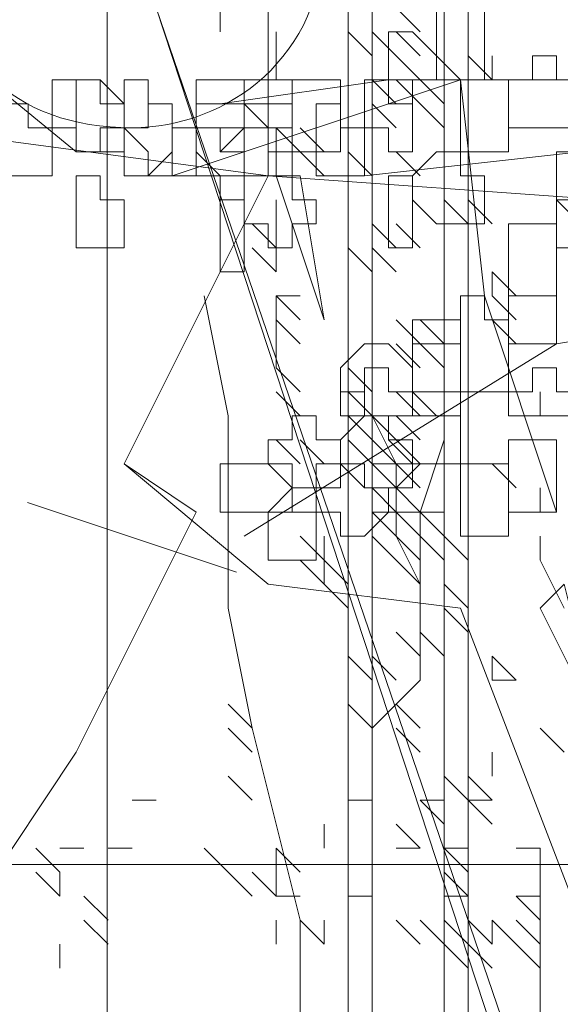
# Model space of a CAD drawing. Header units: millimetres. Extents: x 14400 to 93787, y -21104 to 39413.
# Tile 48 of 256: x 23474.56 to 23478.29, y 9755.82 to 9762.6. Entities that reach past the tile are written whole.
import ezdxf

# ---------------------------------------------------------------- set-up
doc = ezdxf.new("R2010")
doc.units = ezdxf.units.MM
doc.layers.add('_MODUS - zielen', color=66, linetype='Continuous', lineweight=9)
doc.layers.add('Hatch', color=4, linetype='Continuous', lineweight=5)

msp = doc.modelspace()

# ---------------------------------------------------------------- hatches: boundary and pattern name
at = {"layer": 'Hatch', "ltscale": 2, "true_color": 0xc7c7c7}
h = msp.add_hatch(dxfattribs=at)
h.set_pattern_fill('GRATE', color=9, scale=7, angle=90)
h.paths.add_polyline_path([(23182.90184, 9824.23322), (23670.94642, 9824.23322), (23670.94642, 9747.23322), (23182.90184, 9747.23322)])

# ---------------------------------------------------------------- linework, layer by layer
at = {"layer": '_MODUS - zielen', "transparency": 33554687}
msp.add_line((23476.05613, 9758.79796), (23474.61613, 9759.27796), dxfattribs=at)
for points in [[(23476.27629, 9761.52948), (23476.27629, 9763.84597), (23476.11082, 9765.99699), (23475.61443, 9767.48616), (23475.61443, 9768.97534), (23474.12526, 9770.29904), (23472.63609, 9771.78821), (23471.14692, 9773.11192)], [(23476.82616, 9769.1408), (23476.82616, 9750.1125), (23476.82616, 9750.1125)], [(23477.48802, 9768.14802), (23477.48802, 9750.1125), (23477.48802, 9750.1125)], [(23476.99163, 9764.1769), (23476.99163, 9750.1125), (23476.99163, 9750.1125)], [(23477.65348, 9764.1769), (23477.65348, 9750.1125), (23477.65348, 9750.1125)], [(23474.95258, 9761.69494), (23473.13248, 9763.18411), (23471.80877, 9762.52226)], [(23479.63904, 9750.1125), (23475.50246, 9762.68772), (23479.80451, 9750.1125)], [(23477.32255, 9762.52226), (23477.15709, 9762.68772), (23477.15709, 9762.68772)], [(23476.32977, 9762.3568), (23476.32977, 9762.52226), (23476.32977, 9762.52226)], [(23476.32977, 9762.3568), (23476.32977, 9762.52226), (23476.32977, 9762.52226)], [(23476.99163, 9762.3568), (23476.82616, 9762.52226), (23476.82616, 9762.52226)], [(23476.99163, 9762.3568), (23476.82616, 9762.52226), (23476.82616, 9762.52226)], [(23476.99163, 9762.3568), (23476.82616, 9762.52226), (23476.82616, 9762.52226)], [(23477.15709, 9762.3568), (23476.99163, 9762.52226), (23476.99163, 9762.52226)], [(23477.32255, 9762.3568), (23477.15709, 9762.52226), (23477.15709, 9762.52226)], [(23477.32255, 9762.3568), (23477.15709, 9762.52226), (23477.15709, 9762.52226)], [(23476.32977, 9762.19133), (23476.32977, 9762.3568), (23476.32977, 9762.3568)], [(23476.32977, 9762.19133), (23476.32977, 9762.3568), (23476.32977, 9762.3568)], [(23476.32977, 9762.19133), (23476.32977, 9762.3568), (23476.32977, 9762.3568)], [(23476.32977, 9762.19133), (23476.32977, 9762.3568), (23476.32977, 9762.3568)], [(23477.32255, 9762.19133), (23477.15709, 9762.3568), (23477.15709, 9762.3568)], [(23477.81894, 9762.19133), (23477.65348, 9762.3568), (23477.65348, 9762.3568)], [(23477.81894, 9762.19133), (23477.81894, 9762.3568), (23477.81894, 9762.3568)], [(23477.81894, 9762.19133), (23477.81894, 9762.3568), (23477.81894, 9762.3568)], [(23477.76546, 9760.70216), (23477.59999, 9762.19133), (23475.61443, 9761.52948)], [(23478.26185, 9762.19133), (23477.1036, 9762.19133), (23475.94536, 9762.02587)], [(23476.16431, 9762.19133), (23475.99885, 9762.19133), (23475.99885, 9762.19133)], [(23477.15709, 9762.02587), (23476.99163, 9762.19133), (23476.99163, 9762.19133)], [(23477.32255, 9762.19133), (23477.15709, 9762.19133), (23477.15709, 9762.19133)], [(23477.32255, 9762.02587), (23477.15709, 9762.19133), (23477.15709, 9762.19133)], [(23477.32255, 9762.02587), (23477.15709, 9762.19133), (23477.15709, 9762.19133)], [(23477.48802, 9762.02587), (23477.32255, 9762.19133), (23477.32255, 9762.19133)], [(23477.15709, 9761.86041), (23476.99163, 9762.02587), (23476.99163, 9762.02587)], [(23477.48802, 9761.86041), (23477.32255, 9762.02587), (23477.32255, 9762.02587)], [(23477.48802, 9761.86041), (23477.32255, 9762.02587), (23477.32255, 9762.02587)], [(23476.27629, 9761.52948), (23473.79433, 9761.86041), (23472.1397, 9760.70216)], [(23476.49524, 9761.69494), (23476.32977, 9761.86041), (23476.32977, 9761.86041)], [(23476.32977, 9761.86041), (23476.32977, 9761.52948), (23476.32977, 9761.52948)], [(23476.6607, 9761.69494), (23476.49524, 9761.86041), (23476.49524, 9761.86041)], [(23476.6607, 9761.69494), (23476.49524, 9761.86041), (23476.49524, 9761.86041)], [(23476.6607, 9761.69494), (23476.49524, 9761.86041), (23476.49524, 9761.86041)], [(23477.48802, 9761.69494), (23477.48802, 9761.86041), (23477.48802, 9761.86041)], [(23476.6607, 9761.52948), (23476.49524, 9761.69494), (23476.49524, 9761.69494)], [(23476.99163, 9761.52948), (23476.82616, 9761.69494), (23476.82616, 9761.69494)], [(23476.99163, 9761.52948), (23476.82616, 9761.69494), (23476.82616, 9761.69494)], [(23479.91648, 9761.69494), (23478.42731, 9761.69494), (23476.93814, 9761.52948)], [(23477.32255, 9761.52948), (23477.15709, 9761.69494), (23477.15709, 9761.69494)], [(23477.32255, 9761.52948), (23477.15709, 9761.69494), (23477.15709, 9761.69494)], [(23477.32255, 9761.52948), (23477.15709, 9761.69494), (23477.15709, 9761.69494)], [(23477.48802, 9761.52948), (23477.48802, 9761.69494), (23477.48802, 9761.69494)], [(23477.48802, 9761.52948), (23477.48802, 9761.69494), (23477.48802, 9761.69494)], [(23476.27629, 9761.52948), (23475.2835, 9759.54392), (23475.7799, 9759.21299), (23474.95258, 9757.55836), (23474.29072, 9756.56558)], [(23476.27629, 9761.52948), (23478.59277, 9761.36402), (23480.7438, 9760.37124)], [(23476.32977, 9761.52948), (23476.6607, 9760.5367), (23476.6607, 9760.5367)], [(23476.32977, 9761.52948), (23476.49524, 9761.52948), (23476.6607, 9760.5367), (23476.6607, 9760.5367)], [(23476.32977, 9761.19855), (23476.32977, 9761.36402), (23476.32977, 9761.36402)], [(23477.65348, 9761.19855), (23477.48802, 9761.36402), (23477.48802, 9761.36402)], [(23477.65348, 9761.19855), (23477.48802, 9761.36402), (23477.48802, 9761.36402)], [(23477.81894, 9761.19855), (23477.65348, 9761.36402), (23477.65348, 9761.36402)], [(23477.81894, 9761.19855), (23477.65348, 9761.36402), (23477.65348, 9761.36402)], [(23476.32977, 9761.03309), (23476.16431, 9761.19855), (23476.16431, 9761.19855)], [(23476.32977, 9761.03309), (23476.32977, 9761.19855), (23476.32977, 9761.19855)], [(23476.32977, 9761.03309), (23476.32977, 9761.19855), (23476.32977, 9761.19855)], [(23476.32977, 9761.03309), (23476.32977, 9761.19855), (23476.32977, 9761.19855)], [(23477.15709, 9761.03309), (23476.99163, 9761.19855), (23476.99163, 9761.19855)], [(23477.32255, 9761.03309), (23477.15709, 9761.19855), (23477.15709, 9761.19855)], [(23477.32255, 9761.03309), (23477.15709, 9761.19855), (23477.15709, 9761.19855)], [(23477.32255, 9761.03309), (23477.15709, 9761.19855), (23477.15709, 9761.19855)], [(23476.32977, 9760.86763), (23476.16431, 9761.03309), (23476.16431, 9761.03309)], [(23476.32977, 9760.86763), (23476.32977, 9761.03309), (23476.32977, 9761.03309)], [(23476.32977, 9760.86763), (23476.32977, 9761.03309), (23476.32977, 9761.03309)], [(23476.99163, 9760.86763), (23476.82616, 9761.03309), (23476.82616, 9761.03309)], [(23477.15709, 9760.86763), (23476.99163, 9761.03309), (23476.99163, 9761.03309)], [(23477.15709, 9760.86763), (23476.99163, 9761.03309), (23476.99163, 9761.03309)], [(23477.98441, 9760.70216), (23477.81894, 9760.86763), (23477.81894, 9760.86763)], [(23477.81894, 9760.70216), (23477.81894, 9760.86763), (23477.81894, 9760.86763)], [(23477.98441, 9760.70216), (23477.81894, 9760.86763), (23477.81894, 9760.86763)], [(23477.48802, 9749.78157), (23477.32255, 9751.76714), (23476.99163, 9753.91816), (23476.49524, 9755.0764), (23476.49524, 9756.40011), (23476.16431, 9757.72382), (23475.99885, 9758.55114), (23475.99885, 9759.87485), (23475.83338, 9760.70216)], [(23476.49524, 9760.70216), (23476.32977, 9760.70216), (23476.32977, 9760.70216)], [(23476.32977, 9760.5367), (23476.32977, 9760.70216), (23476.32977, 9760.70216)], [(23476.49524, 9760.5367), (23476.32977, 9760.70216), (23476.32977, 9760.70216)], [(23476.49524, 9760.70216), (23476.32977, 9760.70216), (23476.32977, 9760.70216)], [(23476.32977, 9760.5367), (23476.32977, 9760.70216), (23476.32977, 9760.70216)], [(23476.49524, 9760.5367), (23476.32977, 9760.70216), (23476.32977, 9760.70216)], [(23476.49524, 9760.70216), (23476.32977, 9760.70216), (23476.32977, 9760.70216)], [(23476.32977, 9760.5367), (23476.32977, 9760.70216), (23476.32977, 9760.70216)], [(23476.49524, 9760.5367), (23476.32977, 9760.70216), (23476.32977, 9760.70216)], [(23476.49524, 9760.70216), (23476.32977, 9760.70216), (23476.32977, 9760.70216)], [(23476.32977, 9760.5367), (23476.32977, 9760.70216), (23476.32977, 9760.70216)], [(23476.49524, 9760.5367), (23476.32977, 9760.70216), (23476.32977, 9760.70216)], [(23478.26185, 9759.21299), (23477.76546, 9760.70216), (23477.76546, 9760.70216)], [(23477.98441, 9760.5367), (23477.81894, 9760.70216), (23477.81894, 9760.70216)], [(23479.25463, 9760.5367), (23478.26185, 9760.37124), (23476.11082, 9759.04753)], [(23476.49524, 9760.37124), (23476.32977, 9760.5367), (23476.32977, 9760.5367)], [(23476.32977, 9760.37124), (23476.32977, 9760.5367), (23476.32977, 9760.5367)], [(23477.32255, 9760.37124), (23477.15709, 9760.5367), (23477.15709, 9760.5367)], [(23477.32255, 9760.37124), (23477.15709, 9760.5367), (23477.15709, 9760.5367)], [(23477.32255, 9760.37124), (23477.15709, 9760.5367), (23477.15709, 9760.5367)], [(23477.48802, 9760.37124), (23477.32255, 9760.5367), (23477.32255, 9760.5367)], [(23477.48802, 9760.37124), (23477.32255, 9760.5367), (23477.32255, 9760.5367)], [(23477.98441, 9760.37124), (23477.81894, 9760.5367), (23477.81894, 9760.5367)], [(23477.98441, 9760.37124), (23477.81894, 9760.5367), (23477.81894, 9760.5367)], [(23476.32977, 9760.20577), (23476.32977, 9760.37124), (23476.32977, 9760.37124)], [(23477.32255, 9760.20577), (23477.15709, 9760.37124), (23477.15709, 9760.37124)], [(23477.48802, 9760.20577), (23477.32255, 9760.37124), (23477.32255, 9760.37124)], [(23477.48802, 9760.20577), (23477.32255, 9760.37124), (23477.32255, 9760.37124)], [(23476.49524, 9760.04031), (23476.32977, 9760.20577), (23476.32977, 9760.20577)], [(23476.49524, 9760.04031), (23476.32977, 9760.20577), (23476.32977, 9760.20577)], [(23476.99163, 9760.04031), (23476.82616, 9760.20577), (23476.82616, 9760.20577)], [(23476.99163, 9760.04031), (23476.82616, 9760.20577), (23476.82616, 9760.20577)], [(23476.99163, 9760.04031), (23476.82616, 9760.20577), (23476.82616, 9760.20577)], [(23476.49524, 9759.87485), (23476.32977, 9760.04031), (23476.32977, 9760.04031)], [(23476.99163, 9759.87485), (23476.82616, 9760.04031), (23476.82616, 9760.04031)], [(23477.32255, 9758.7166), (23477.15709, 9759.04753), (23477.15709, 9759.37845), (23477.15709, 9759.54392), (23476.99163, 9759.87485), (23476.99163, 9760.04031), (23476.99163, 9760.04031)], [(23477.32255, 9759.87485), (23477.15709, 9760.04031), (23477.15709, 9760.04031)], [(23477.32255, 9759.87485), (23477.15709, 9760.04031), (23477.15709, 9760.04031)], [(23477.32255, 9759.87485), (23477.15709, 9760.04031), (23477.15709, 9760.04031)], [(23478.14987, 9759.87485), (23478.14987, 9760.04031), (23478.14987, 9760.04031)], [(23476.99163, 9759.87485), (23476.82616, 9759.87485), (23476.82616, 9759.87485)], [(23476.99163, 9759.87485), (23476.82616, 9759.87485), (23476.82616, 9759.87485)], [(23476.99163, 9759.70938), (23476.82616, 9759.87485), (23476.82616, 9759.87485)], [(23476.99163, 9759.70938), (23476.82616, 9759.87485), (23476.82616, 9759.87485)], [(23476.99163, 9759.70938), (23476.82616, 9759.87485), (23476.82616, 9759.87485)], [(23476.99163, 9759.70938), (23476.82616, 9759.87485), (23476.82616, 9759.87485)], [(23477.15709, 9759.87485), (23476.99163, 9759.87485), (23476.99163, 9759.87485)], [(23477.15709, 9759.70938), (23476.99163, 9759.87485), (23476.99163, 9759.87485)], [(23477.15709, 9759.70938), (23476.99163, 9759.87485), (23476.99163, 9759.87485)], [(23477.32255, 9759.87485), (23477.15709, 9759.87485), (23477.15709, 9759.87485)], [(23477.32255, 9759.70938), (23477.15709, 9759.87485), (23477.15709, 9759.87485)], [(23477.32255, 9759.87485), (23477.15709, 9759.87485), (23477.15709, 9759.87485)], [(23477.32255, 9759.70938), (23477.15709, 9759.87485), (23477.15709, 9759.87485)], [(23477.32255, 9759.70938), (23477.15709, 9759.87485), (23477.15709, 9759.87485)], [(23476.49524, 9759.54392), (23476.32977, 9759.70938), (23476.32977, 9759.70938)], [(23476.49524, 9759.54392), (23476.32977, 9759.70938), (23476.32977, 9759.70938)], [(23476.6607, 9759.54392), (23476.49524, 9759.70938), (23476.49524, 9759.70938)], [(23476.6607, 9759.54392), (23476.49524, 9759.70938), (23476.49524, 9759.70938)], [(23476.6607, 9759.54392), (23476.49524, 9759.70938), (23476.49524, 9759.70938)], [(23476.99163, 9759.54392), (23476.82616, 9759.70938), (23476.82616, 9759.70938)], [(23476.99163, 9759.54392), (23476.82616, 9759.70938), (23476.82616, 9759.70938)], [(23476.99163, 9757.72382), (23477.32255, 9758.05475), (23477.32255, 9758.38567), (23477.32255, 9758.55114), (23477.32255, 9758.88206), (23477.32255, 9759.21299), (23477.48802, 9759.70938)], [(23477.15709, 9759.54392), (23476.99163, 9759.70938), (23476.99163, 9759.70938)], [(23477.15709, 9759.54392), (23476.99163, 9759.70938), (23476.99163, 9759.70938)], [(23477.15709, 9759.54392), (23476.99163, 9759.70938), (23476.99163, 9759.70938)], [(23477.32255, 9759.54392), (23477.15709, 9759.70938), (23477.15709, 9759.70938)], [(23477.32255, 9759.54392), (23477.15709, 9759.70938), (23477.15709, 9759.70938)], [(23477.32255, 9759.54392), (23477.15709, 9759.70938), (23477.15709, 9759.70938)], [(23477.48802, 9759.54392), (23477.48802, 9759.70938), (23477.48802, 9759.70938)], [(23479.42009, 9751.60167), (23479.25463, 9753.58723), (23478.59277, 9755.40733), (23478.42731, 9756.40011), (23477.59999, 9758.55114), (23476.27629, 9758.7166), (23475.2835, 9759.54392)], [(23477.15709, 9759.54392), (23476.99163, 9759.54392), (23476.99163, 9759.54392)], [(23477.15709, 9759.37845), (23476.99163, 9759.54392), (23476.99163, 9759.54392)], [(23477.32255, 9759.54392), (23477.15709, 9759.54392), (23477.15709, 9759.54392)], [(23477.32255, 9759.37845), (23477.15709, 9759.54392), (23477.15709, 9759.54392)], [(23477.15709, 9759.37845), (23477.32255, 9759.54392), (23477.32255, 9759.54392)], [(23477.32255, 9759.54392), (23477.15709, 9759.54392), (23477.15709, 9759.54392)], [(23477.48802, 9759.54392), (23477.32255, 9759.54392), (23477.32255, 9759.54392)], [(23477.98441, 9759.37845), (23477.81894, 9759.54392), (23477.81894, 9759.54392)], [(23477.15709, 9759.21299), (23476.99163, 9759.37845), (23476.99163, 9759.37845)], [(23477.15709, 9759.21299), (23476.99163, 9759.37845), (23476.99163, 9759.37845)], [(23477.32255, 9759.21299), (23477.15709, 9759.37845), (23477.15709, 9759.37845)], [(23478.14987, 9759.21299), (23478.14987, 9759.37845), (23478.14987, 9759.37845)], [(23476.6607, 9759.21299), (23476.49524, 9759.21299), (23476.49524, 9759.21299)], [(23477.15709, 9759.21299), (23476.99163, 9759.21299), (23476.99163, 9759.21299)], [(23477.15709, 9759.04753), (23476.99163, 9759.21299), (23476.99163, 9759.21299)], [(23477.15709, 9759.21299), (23476.99163, 9759.21299), (23476.99163, 9759.21299)], [(23477.32255, 9759.21299), (23477.15709, 9759.21299), (23477.15709, 9759.21299)], [(23477.32255, 9759.04753), (23477.15709, 9759.21299), (23477.15709, 9759.21299)], [(23477.32255, 9759.21299), (23477.15709, 9759.21299), (23477.15709, 9759.21299)], [(23477.32255, 9759.04753), (23477.15709, 9759.21299), (23477.15709, 9759.21299)], [(23477.32255, 9759.21299), (23477.15709, 9759.21299), (23477.15709, 9759.21299)], [(23477.48802, 9759.21299), (23477.32255, 9759.21299), (23477.32255, 9759.21299)], [(23477.48802, 9759.04753), (23477.32255, 9759.21299), (23477.32255, 9759.21299)], [(23476.6607, 9758.88206), (23476.49524, 9759.04753), (23476.49524, 9759.04753)], [(23476.6607, 9758.88206), (23476.6607, 9759.04753), (23476.6607, 9759.04753)], [(23477.15709, 9758.88206), (23476.99163, 9759.04753), (23476.99163, 9759.04753)], [(23477.32255, 9758.88206), (23477.15709, 9759.04753), (23477.15709, 9759.04753)], [(23477.32255, 9758.88206), (23477.15709, 9759.04753), (23477.15709, 9759.04753)], [(23477.32255, 9758.88206), (23477.15709, 9759.04753), (23477.15709, 9759.04753)], [(23477.32255, 9758.88206), (23477.15709, 9759.04753), (23477.15709, 9759.04753)], [(23477.32255, 9758.88206), (23477.15709, 9759.04753), (23477.15709, 9759.04753)], [(23477.32255, 9758.88206), (23477.15709, 9759.04753), (23477.15709, 9759.04753)], [(23477.32255, 9758.88206), (23477.15709, 9759.04753), (23477.15709, 9759.04753)], [(23477.48802, 9758.88206), (23477.32255, 9759.04753), (23477.32255, 9759.04753)], [(23477.48802, 9758.88206), (23477.32255, 9759.04753), (23477.32255, 9759.04753)], [(23477.48802, 9758.88206), (23477.32255, 9759.04753), (23477.32255, 9759.04753)], [(23477.65348, 9758.88206), (23477.48802, 9759.04753), (23477.48802, 9759.04753)], [(23477.65348, 9758.88206), (23477.48802, 9759.04753), (23477.48802, 9759.04753)], [(23477.65348, 9758.88206), (23477.48802, 9759.04753), (23477.48802, 9759.04753)], [(23478.14987, 9758.88206), (23478.14987, 9759.04753), (23478.14987, 9759.04753)], [(23476.6607, 9758.7166), (23476.49524, 9758.88206), (23476.49524, 9758.88206)], [(23476.6607, 9758.7166), (23476.6607, 9758.88206), (23476.6607, 9758.88206)], [(23476.82616, 9758.7166), (23476.6607, 9758.88206), (23476.6607, 9758.88206)], [(23476.6607, 9758.7166), (23476.6607, 9758.88206), (23476.6607, 9758.88206)], [(23476.82616, 9758.7166), (23476.6607, 9758.88206), (23476.6607, 9758.88206)], [(23476.82616, 9758.7166), (23476.6607, 9758.88206), (23476.6607, 9758.88206)], [(23477.32255, 9758.7166), (23477.15709, 9758.88206), (23477.15709, 9758.88206)], [(23478.14987, 9758.88206), (23478.31533, 9758.55114), (23478.31533, 9758.55114)], [(23476.82616, 9758.55114), (23476.6607, 9758.7166), (23476.6607, 9758.7166)], [(23477.65348, 9758.55114), (23477.48802, 9758.7166), (23477.48802, 9758.7166)], [(23477.65348, 9758.55114), (23477.48802, 9758.7166), (23477.48802, 9758.7166)], [(23478.14987, 9758.55114), (23478.31533, 9758.7166), (23478.4808, 9758.05475), (23478.4808, 9757.88928)], [(23477.65348, 9758.38567), (23477.48802, 9758.55114), (23477.48802, 9758.55114)], [(23478.14987, 9758.55114), (23478.4808, 9757.88928), (23478.4808, 9757.88928)], [(23477.32255, 9758.22021), (23477.15709, 9758.38567), (23477.15709, 9758.38567)], [(23477.48802, 9758.22021), (23477.32255, 9758.38567), (23477.32255, 9758.38567)], [(23476.99163, 9758.05475), (23476.82616, 9758.22021), (23476.82616, 9758.22021)], [(23477.15709, 9758.05475), (23476.99163, 9758.22021), (23476.99163, 9758.22021)], [(23477.15709, 9758.05475), (23476.99163, 9758.22021), (23476.99163, 9758.22021)], [(23477.98441, 9758.05475), (23477.81894, 9758.22021), (23477.81894, 9758.22021)], [(23477.81894, 9758.05475), (23477.81894, 9758.22021), (23477.81894, 9758.22021)], [(23477.98441, 9758.05475), (23477.81894, 9758.22021), (23477.81894, 9758.22021)], [(23477.98441, 9758.05475), (23477.81894, 9758.22021), (23477.81894, 9758.22021)], [(23477.81894, 9758.05475), (23477.81894, 9758.22021), (23477.81894, 9758.22021)], [(23477.98441, 9758.05475), (23477.81894, 9758.22021), (23477.81894, 9758.22021)], [(23477.98441, 9758.05475), (23477.81894, 9758.05475), (23477.81894, 9758.05475)], [(23477.98441, 9758.05475), (23477.81894, 9758.05475), (23477.81894, 9758.05475)], [(23477.98441, 9758.05475), (23477.81894, 9758.05475), (23477.81894, 9758.05475)], [(23476.16431, 9757.72382), (23475.99885, 9757.88928), (23475.99885, 9757.88928)], [(23476.16431, 9757.72382), (23475.99885, 9757.88928), (23475.99885, 9757.88928)], [(23476.99163, 9757.72382), (23476.82616, 9757.88928), (23476.82616, 9757.88928)], [(23476.99163, 9757.72382), (23476.82616, 9757.88928), (23476.82616, 9757.88928)], [(23476.99163, 9757.72382), (23476.82616, 9757.88928), (23476.82616, 9757.88928)], [(23476.99163, 9757.72382), (23476.82616, 9757.88928), (23476.82616, 9757.88928)], [(23476.99163, 9757.72382), (23476.82616, 9757.88928), (23476.82616, 9757.88928)], [(23477.32255, 9757.72382), (23477.15709, 9757.88928), (23477.15709, 9757.88928)], [(23476.16431, 9757.55836), (23475.99885, 9757.72382), (23475.99885, 9757.72382)], [(23477.32255, 9757.55836), (23477.15709, 9757.72382), (23477.15709, 9757.72382)], [(23478.31533, 9757.55836), (23478.14987, 9757.72382), (23478.14987, 9757.72382)], [(23477.81894, 9757.39289), (23477.81894, 9757.55836), (23477.81894, 9757.55836)], [(23476.16431, 9757.22743), (23475.99885, 9757.39289), (23475.99885, 9757.39289)], [(23477.65348, 9757.22743), (23477.48802, 9757.39289), (23477.48802, 9757.39289)], [(23477.81894, 9757.22743), (23477.65348, 9757.39289), (23477.65348, 9757.39289)], [(23475.50246, 9757.22743), (23475.33699, 9757.22743), (23475.33699, 9757.22743)], [(23476.99163, 9757.22743), (23476.82616, 9757.22743), (23476.82616, 9757.22743)], [(23476.99163, 9757.22743), (23476.82616, 9757.22743), (23476.82616, 9757.22743)], [(23476.99163, 9757.22743), (23476.82616, 9757.22743), (23476.82616, 9757.22743)], [(23477.48802, 9757.06197), (23477.32255, 9757.22743), (23477.32255, 9757.22743)], [(23477.48802, 9757.06197), (23477.32255, 9757.22743), (23477.32255, 9757.22743)], [(23477.48802, 9757.06197), (23477.32255, 9757.22743), (23477.32255, 9757.22743)], [(23477.48802, 9757.22743), (23477.32255, 9757.22743), (23477.32255, 9757.22743)], [(23477.48802, 9757.06197), (23477.32255, 9757.22743), (23477.32255, 9757.22743)], [(23477.81894, 9757.06197), (23477.65348, 9757.22743), (23477.65348, 9757.22743)], [(23477.81894, 9757.06197), (23477.65348, 9757.22743), (23477.65348, 9757.22743)], [(23477.81894, 9757.22743), (23477.65348, 9757.22743), (23477.65348, 9757.22743)], [(23477.81894, 9757.06197), (23477.65348, 9757.22743), (23477.65348, 9757.22743)], [(23476.6607, 9756.8965), (23476.6607, 9757.06197), (23476.6607, 9757.06197)], [(23477.32255, 9756.8965), (23477.15709, 9757.06197), (23477.15709, 9757.06197)], [(23477.32255, 9756.8965), (23477.15709, 9757.06197), (23477.15709, 9757.06197)], [(23477.32255, 9756.8965), (23477.15709, 9757.06197), (23477.15709, 9757.06197)], [(23477.32255, 9756.8965), (23477.15709, 9757.06197), (23477.15709, 9757.06197)], [(23477.32255, 9756.8965), (23477.15709, 9757.06197), (23477.15709, 9757.06197)], [(23474.8406, 9756.73104), (23474.67514, 9756.8965), (23474.67514, 9756.8965)], [(23475.00606, 9756.8965), (23474.8406, 9756.8965), (23474.8406, 9756.8965)], [(23475.33699, 9756.8965), (23475.17153, 9756.8965), (23475.17153, 9756.8965)], [(23475.33699, 9756.8965), (23475.17153, 9756.8965), (23475.17153, 9756.8965)], [(23475.99885, 9756.73104), (23475.83338, 9756.8965), (23475.83338, 9756.8965)], [(23476.49524, 9756.73104), (23476.32977, 9756.8965), (23476.32977, 9756.8965)], [(23476.32977, 9756.73104), (23476.32977, 9756.8965), (23476.32977, 9756.8965)], [(23476.49524, 9756.73104), (23476.32977, 9756.8965), (23476.32977, 9756.8965)], [(23477.32255, 9756.8965), (23477.15709, 9756.8965), (23477.15709, 9756.8965)], [(23477.32255, 9756.8965), (23477.15709, 9756.8965), (23477.15709, 9756.8965)], [(23477.32255, 9756.8965), (23477.15709, 9756.8965), (23477.15709, 9756.8965)], [(23477.32255, 9756.8965), (23477.15709, 9756.8965), (23477.15709, 9756.8965)], [(23477.65348, 9756.8965), (23477.48802, 9756.8965), (23477.48802, 9756.8965)], [(23477.65348, 9756.73104), (23477.48802, 9756.8965), (23477.48802, 9756.8965)], [(23478.14987, 9756.8965), (23477.98441, 9756.8965), (23477.98441, 9756.8965)], [(23478.14987, 9756.8965), (23477.98441, 9756.8965), (23477.98441, 9756.8965)], [(23478.14987, 9756.8965), (23477.98441, 9756.8965), (23477.98441, 9756.8965)], [(23478.14987, 9756.8965), (23477.98441, 9756.8965), (23477.98441, 9756.8965)], [(23478.14987, 9754.58001), (23478.14987, 9756.8965), (23478.14987, 9756.8965)], [(23474.8406, 9756.56558), (23474.67514, 9756.73104), (23474.67514, 9756.73104)], [(23474.8406, 9756.56558), (23474.67514, 9756.73104), (23474.67514, 9756.73104)], [(23474.8406, 9756.56558), (23474.8406, 9756.73104), (23474.8406, 9756.73104)], [(23474.8406, 9756.56558), (23474.8406, 9756.73104), (23474.8406, 9756.73104)], [(23476.16431, 9756.56558), (23475.99885, 9756.73104), (23475.99885, 9756.73104)], [(23476.32977, 9756.56558), (23476.16431, 9756.73104), (23476.16431, 9756.73104)], [(23476.32977, 9756.56558), (23476.32977, 9756.73104), (23476.32977, 9756.73104)], [(23476.32977, 9756.56558), (23476.32977, 9756.73104), (23476.32977, 9756.73104)], [(23477.48802, 9756.56558), (23477.48802, 9756.73104), (23477.48802, 9756.73104)], [(23477.65348, 9756.56558), (23477.48802, 9756.73104), (23477.48802, 9756.73104)], [(23477.48802, 9756.56558), (23477.48802, 9756.73104), (23477.48802, 9756.73104)], [(23477.65348, 9756.56558), (23477.48802, 9756.73104), (23477.48802, 9756.73104)], [(23477.65348, 9756.56558), (23477.48802, 9756.73104), (23477.48802, 9756.73104)], [(23477.48802, 9756.56558), (23477.48802, 9756.73104), (23477.48802, 9756.73104)], [(23475.17153, 9756.40011), (23475.00606, 9756.56558), (23475.00606, 9756.56558)], [(23475.17153, 9756.40011), (23475.00606, 9756.56558), (23475.00606, 9756.56558)], [(23475.17153, 9756.40011), (23475.00606, 9756.56558), (23475.00606, 9756.56558)], [(23476.49524, 9756.56558), (23476.32977, 9756.56558), (23476.32977, 9756.56558)], [(23476.99163, 9756.56558), (23476.82616, 9756.56558), (23476.82616, 9756.56558)], [(23476.99163, 9756.56558), (23476.82616, 9756.56558), (23476.82616, 9756.56558)], [(23476.99163, 9756.56558), (23476.82616, 9756.56558), (23476.82616, 9756.56558)], [(23476.99163, 9756.56558), (23476.82616, 9756.56558), (23476.82616, 9756.56558)], [(23476.99163, 9756.56558), (23476.82616, 9756.56558), (23476.82616, 9756.56558)], [(23476.99163, 9756.56558), (23476.82616, 9756.56558), (23476.82616, 9756.56558)], [(23476.99163, 9756.56558), (23476.82616, 9756.56558), (23476.82616, 9756.56558)], [(23476.99163, 9756.56558), (23476.82616, 9756.56558), (23476.82616, 9756.56558)], [(23476.99163, 9756.56558), (23476.82616, 9756.56558), (23476.82616, 9756.56558)], [(23476.99163, 9756.56558), (23476.82616, 9756.56558), (23476.82616, 9756.56558)], [(23477.65348, 9756.56558), (23477.48802, 9756.56558), (23477.48802, 9756.56558)], [(23478.14987, 9756.56558), (23477.98441, 9756.56558), (23477.98441, 9756.56558)], [(23478.14987, 9756.40011), (23477.98441, 9756.56558), (23477.98441, 9756.56558)], [(23475.17153, 9756.23465), (23475.00606, 9756.40011), (23475.00606, 9756.40011)], [(23475.17153, 9756.23465), (23475.00606, 9756.40011), (23475.00606, 9756.40011)], [(23475.17153, 9756.23465), (23475.00606, 9756.40011), (23475.00606, 9756.40011)], [(23476.32977, 9756.23465), (23476.32977, 9756.40011), (23476.32977, 9756.40011)], [(23476.6607, 9756.23465), (23476.49524, 9756.40011), (23476.49524, 9756.40011)], [(23476.6607, 9756.23465), (23476.6607, 9756.40011), (23476.6607, 9756.40011)], [(23476.6607, 9756.23465), (23476.6607, 9756.40011), (23476.6607, 9756.40011)], [(23476.6607, 9756.23465), (23476.6607, 9756.40011), (23476.6607, 9756.40011)], [(23476.6607, 9756.23465), (23476.6607, 9756.40011), (23476.6607, 9756.40011)], [(23477.32255, 9756.23465), (23477.15709, 9756.40011), (23477.15709, 9756.40011)], [(23477.48802, 9756.23465), (23477.32255, 9756.40011), (23477.32255, 9756.40011)], [(23477.48802, 9756.23465), (23477.32255, 9756.40011), (23477.32255, 9756.40011)], [(23477.65348, 9756.23465), (23477.48802, 9756.40011), (23477.48802, 9756.40011)], [(23477.65348, 9756.23465), (23477.48802, 9756.40011), (23477.48802, 9756.40011)], [(23477.81894, 9756.23465), (23477.65348, 9756.40011), (23477.65348, 9756.40011)], [(23477.81894, 9756.23465), (23477.65348, 9756.40011), (23477.65348, 9756.40011)], [(23477.98441, 9756.23465), (23477.81894, 9756.40011), (23477.81894, 9756.40011)], [(23477.81894, 9756.23465), (23477.81894, 9756.40011), (23477.81894, 9756.40011)], [(23477.98441, 9756.23465), (23477.81894, 9756.40011), (23477.81894, 9756.40011)], [(23478.14987, 9756.23465), (23477.98441, 9756.40011), (23477.98441, 9756.40011)], [(23478.14987, 9756.23465), (23478.14987, 9756.40011), (23478.14987, 9756.40011)], [(23474.8406, 9756.06919), (23474.8406, 9756.23465), (23474.8406, 9756.23465)], [(23477.65348, 9756.06919), (23477.48802, 9756.23465), (23477.48802, 9756.23465)], [(23477.65348, 9756.06919), (23477.48802, 9756.23465), (23477.48802, 9756.23465)], [(23477.65348, 9756.06919), (23477.48802, 9756.23465), (23477.48802, 9756.23465)], [(23477.65348, 9756.06919), (23477.48802, 9756.23465), (23477.48802, 9756.23465)], [(23477.81894, 9756.06919), (23477.65348, 9756.23465), (23477.65348, 9756.23465)], [(23478.14987, 9756.06919), (23477.98441, 9756.23465), (23477.98441, 9756.23465)], [(23478.14987, 9756.06919), (23478.14987, 9756.23465), (23478.14987, 9756.23465)]]:
    msp.add_lwpolyline(points, dxfattribs=at)
for points in [[(23475.7799, 9763.01865), (23475.7799, 9763.01865), (23475.61443, 9763.01865), (23475.61443, 9762.85319), (23475.61443, 9762.68772), (23475.7799, 9762.68772), (23475.7799, 9762.68772), (23475.94536, 9762.68772), (23475.94536, 9762.52226), (23475.94536, 9762.52226), (23475.94536, 9762.68772), (23476.11082, 9762.68772), (23476.11082, 9762.68772), (23476.11082, 9762.85319), (23476.11082, 9763.01865), (23475.94536, 9763.01865), (23475.94536, 9763.01865), (23475.94536, 9763.01865)], [(23477.59999, 9762.68772), (23477.43453, 9762.68772), (23477.43453, 9762.52226), (23477.43453, 9762.52226), (23477.43453, 9762.3568), (23477.59999, 9762.19133), (23477.59999, 9762.19133), (23477.76546, 9762.19133), (23477.76546, 9762.3568), (23477.76546, 9762.52226), (23477.76546, 9762.52226), (23477.76546, 9762.68772)], [(23477.1036, 9762.52226), (23477.1036, 9762.52226), (23477.1036, 9762.52226), (23477.1036, 9762.3568), (23477.1036, 9762.19133), (23477.1036, 9762.19133), (23477.1036, 9762.02587), (23477.26907, 9762.02587), (23477.26907, 9762.02587), (23477.26907, 9762.19133), (23477.43453, 9762.19133), (23477.43453, 9762.19133), (23477.43453, 9762.3568), (23477.26907, 9762.52226), (23477.26907, 9762.52226)], [(23478.09638, 9762.3568), (23478.09638, 9762.19133), (23477.93092, 9762.19133), (23477.93092, 9762.19133), (23477.93092, 9762.02587), (23477.93092, 9761.86041), (23478.09638, 9761.86041), (23478.09638, 9761.86041), (23478.26185, 9761.86041), (23478.26185, 9761.86041), (23478.26185, 9761.86041), (23478.42731, 9761.86041), (23478.42731, 9762.02587), (23478.42731, 9762.19133), (23478.26185, 9762.19133), (23478.26185, 9762.19133), (23478.26185, 9762.19133), (23478.26185, 9762.3568)], [(23474.95258, 9762.19133), (23474.78711, 9762.19133), (23474.78711, 9762.02587), (23474.78711, 9761.86041), (23474.78711, 9761.86041), (23474.95258, 9761.86041), (23474.95258, 9761.69494), (23474.95258, 9761.69494), (23475.11804, 9761.69494), (23475.11804, 9761.86041), (23475.2835, 9761.86041), (23475.2835, 9761.86041), (23475.2835, 9762.02587), (23475.11804, 9762.02587), (23475.11804, 9762.19133)], [(23474.95258, 9762.19133), (23474.95258, 9762.19133), (23474.95258, 9762.02587), (23474.95258, 9761.86041), (23474.95258, 9761.86041), (23474.95258, 9761.69494), (23474.95258, 9761.69494), (23475.11804, 9761.69494), (23475.2835, 9761.69494), (23475.2835, 9761.86041), (23475.2835, 9761.86041), (23475.2835, 9762.02587), (23475.11804, 9762.19133)], [(23475.2835, 9762.19133), (23475.2835, 9762.02587), (23475.2835, 9761.86041), (23475.2835, 9761.86041), (23475.2835, 9761.69494), (23475.2835, 9761.69494), (23475.2835, 9761.52948), (23475.44897, 9761.52948), (23475.61443, 9761.69494), (23475.61443, 9761.86041), (23475.61443, 9761.86041), (23475.61443, 9762.02587), (23475.44897, 9762.02587), (23475.44897, 9762.19133)], [(23475.94536, 9762.19133), (23475.7799, 9762.19133), (23475.7799, 9762.19133), (23475.7799, 9762.02587), (23475.7799, 9761.86041), (23475.94536, 9761.86041), (23475.94536, 9761.86041), (23475.94536, 9761.69494), (23476.11082, 9761.86041), (23476.11082, 9761.86041), (23476.11082, 9762.02587), (23476.11082, 9762.02587), (23476.11082, 9762.19133)], [(23476.11082, 9762.19133), (23476.11082, 9762.19133), (23476.11082, 9762.19133), (23476.11082, 9762.02587), (23476.11082, 9761.86041), (23476.11082, 9761.86041), (23476.11082, 9761.86041), (23476.27629, 9761.86041), (23476.27629, 9761.69494), (23476.44175, 9761.69494), (23476.44175, 9761.86041), (23476.44175, 9761.86041), (23476.44175, 9761.86041), (23476.44175, 9762.02587), (23476.44175, 9762.19133), (23476.44175, 9762.19133), (23476.27629, 9762.19133)], [(23476.44175, 9762.19133), (23476.44175, 9762.19133), (23476.44175, 9762.02587), (23476.44175, 9761.86041), (23476.44175, 9761.86041), (23476.44175, 9761.69494), (23476.60721, 9761.69494), (23476.77268, 9761.69494), (23476.77268, 9761.86041), (23476.77268, 9761.86041), (23476.77268, 9761.86041), (23476.77268, 9761.86041), (23476.77268, 9762.02587), (23476.77268, 9762.19133), (23476.60721, 9762.19133)], [(23477.1036, 9762.19133), (23476.93814, 9762.19133), (23476.93814, 9762.02587), (23476.93814, 9761.86041), (23476.93814, 9761.86041), (23477.1036, 9761.86041), (23477.1036, 9761.69494), (23477.1036, 9761.69494), (23477.26907, 9761.69494), (23477.26907, 9761.86041), (23477.26907, 9761.86041), (23477.26907, 9761.86041), (23477.26907, 9762.02587), (23477.26907, 9762.02587), (23477.26907, 9762.19133)], [(23477.59999, 9762.19133), (23477.59999, 9762.02587), (23477.59999, 9761.86041), (23477.59999, 9761.86041), (23477.59999, 9761.69494), (23477.76546, 9761.69494), (23477.93092, 9761.69494), (23477.93092, 9761.69494), (23477.93092, 9761.86041), (23477.93092, 9761.86041), (23477.93092, 9762.02587), (23477.93092, 9762.19133), (23477.76546, 9762.19133)], [(23474.45619, 9762.02587), (23474.45619, 9761.86041), (23474.45619, 9761.86041), (23474.45619, 9761.69494), (23474.45619, 9761.52948), (23474.62165, 9761.52948), (23474.62165, 9761.52948), (23474.62165, 9761.52948), (23474.78711, 9761.52948), (23474.78711, 9761.69494), (23474.78711, 9761.86041), (23474.78711, 9761.86041), (23474.62165, 9761.86041), (23474.62165, 9762.02587), (23474.62165, 9762.02587)], [(23475.44897, 9762.02587), (23475.44897, 9761.86041), (23475.2835, 9761.86041), (23475.2835, 9761.86041), (23475.44897, 9761.69494), (23475.44897, 9761.52948), (23475.61443, 9761.52948), (23475.61443, 9761.52948), (23475.7799, 9761.52948), (23475.7799, 9761.69494), (23475.7799, 9761.86041), (23475.7799, 9761.86041), (23475.61443, 9761.86041), (23475.61443, 9762.02587), (23475.61443, 9762.02587)], [(23475.94536, 9762.02587), (23475.7799, 9762.02587), (23475.7799, 9761.86041), (23475.7799, 9761.86041), (23475.7799, 9761.69494), (23475.94536, 9761.52948), (23475.94536, 9761.52948), (23476.11082, 9761.52948), (23476.11082, 9761.69494), (23476.11082, 9761.69494), (23476.11082, 9761.86041), (23476.11082, 9761.86041), (23476.11082, 9762.02587)], [(23476.11082, 9761.86041), (23475.94536, 9761.86041), (23475.94536, 9761.69494), (23476.11082, 9761.69494), (23476.11082, 9761.52948), (23476.11082, 9761.52948), (23476.27629, 9761.52948), (23476.44175, 9761.52948), (23476.44175, 9761.69494), (23476.44175, 9761.86041), (23476.27629, 9761.86041), (23476.11082, 9762.02587)], [(23476.11082, 9762.02587), (23476.11082, 9762.02587), (23476.11082, 9761.86041), (23476.11082, 9761.86041), (23476.11082, 9761.69494), (23476.11082, 9761.52948), (23476.27629, 9761.52948), (23476.44175, 9761.52948), (23476.44175, 9761.69494), (23476.44175, 9761.86041), (23476.44175, 9761.86041), (23476.44175, 9762.02587), (23476.27629, 9762.02587)], [(23476.77268, 9762.02587), (23476.60721, 9762.02587), (23476.60721, 9761.86041), (23476.60721, 9761.86041), (23476.60721, 9761.69494), (23476.60721, 9761.52948), (23476.77268, 9761.52948), (23476.77268, 9761.52948), (23476.77268, 9761.52948), (23476.77268, 9761.52948), (23476.93814, 9761.52948), (23476.93814, 9761.69494), (23476.93814, 9761.86041), (23476.93814, 9761.86041), (23476.77268, 9761.86041)], [(23475.7799, 9761.86041), (23475.7799, 9761.86041), (23475.61443, 9761.86041), (23475.61443, 9761.69494), (23475.61443, 9761.52948), (23475.7799, 9761.52948), (23475.94536, 9761.52948), (23475.94536, 9761.36402), (23475.94536, 9761.36402), (23475.94536, 9761.52948), (23476.11082, 9761.52948), (23476.11082, 9761.52948), (23476.11082, 9761.69494), (23476.11082, 9761.86041), (23475.94536, 9761.86041), (23475.94536, 9761.86041), (23475.94536, 9761.86041)], [(23477.43453, 9761.69494), (23477.26907, 9761.52948), (23477.26907, 9761.52948), (23477.26907, 9761.36402), (23477.43453, 9761.19855), (23477.59999, 9761.19855), (23477.59999, 9761.19855), (23477.59999, 9761.19855), (23477.59999, 9761.19855), (23477.76546, 9761.19855), (23477.76546, 9761.36402), (23477.76546, 9761.52948), (23477.59999, 9761.52948), (23477.59999, 9761.69494)], [(23478.42731, 9761.69494), (23478.26185, 9761.69494), (23478.26185, 9761.52948), (23478.26185, 9761.52948), (23478.26185, 9761.36402), (23478.42731, 9761.19855), (23478.59277, 9761.19855), (23478.59277, 9761.19855), (23478.59277, 9761.36402), (23478.75824, 9761.36402), (23478.75824, 9761.52948), (23478.59277, 9761.52948), (23478.59277, 9761.69494), (23478.59277, 9761.69494)], [(23474.95258, 9761.52948), (23474.95258, 9761.36402), (23474.95258, 9761.19855), (23474.95258, 9761.19855), (23474.95258, 9761.03309), (23474.95258, 9761.03309), (23474.95258, 9761.03309), (23475.11804, 9761.03309), (23475.2835, 9761.03309), (23475.2835, 9761.19855), (23475.2835, 9761.19855), (23475.2835, 9761.36402), (23475.11804, 9761.36402), (23475.11804, 9761.52948)], [(23476.27629, 9761.52948), (23476.11082, 9761.52948), (23476.11082, 9761.36402), (23476.11082, 9761.19855), (23476.11082, 9761.19855), (23476.27629, 9761.19855), (23476.27629, 9761.03309), (23476.44175, 9761.03309), (23476.44175, 9761.03309), (23476.44175, 9761.19855), (23476.60721, 9761.19855), (23476.60721, 9761.19855), (23476.60721, 9761.36402), (23476.44175, 9761.36402), (23476.44175, 9761.52948), (23476.44175, 9761.52948)], [(23477.1036, 9761.52948), (23477.1036, 9761.52948), (23477.1036, 9761.36402), (23477.1036, 9761.19855), (23477.1036, 9761.19855), (23477.1036, 9761.03309), (23477.26907, 9761.03309), (23477.26907, 9761.03309), (23477.26907, 9761.19855), (23477.26907, 9761.19855), (23477.26907, 9761.36402), (23477.26907, 9761.52948), (23477.26907, 9761.52948)], [(23475.94536, 9761.36402), (23475.94536, 9761.19855), (23475.94536, 9761.19855), (23475.94536, 9761.03309), (23475.94536, 9761.03309), (23475.94536, 9761.03309), (23475.94536, 9760.86763), (23476.11082, 9760.86763), (23476.11082, 9761.03309), (23476.11082, 9761.03309), (23476.11082, 9761.19855), (23476.11082, 9761.19855), (23476.11082, 9761.19855), (23476.11082, 9761.36402)], [(23478.26185, 9761.36402), (23478.26185, 9761.19855), (23478.26185, 9761.19855), (23478.26185, 9761.19855), (23478.26185, 9761.03309), (23478.26185, 9761.03309), (23478.26185, 9761.03309), (23478.42731, 9761.03309), (23478.42731, 9760.86763), (23478.59277, 9760.86763), (23478.59277, 9761.03309), (23478.59277, 9761.03309), (23478.59277, 9761.03309), (23478.59277, 9761.19855), (23478.59277, 9761.19855), (23478.59277, 9761.36402), (23478.42731, 9761.36402)], [(23477.93092, 9761.19855), (23477.93092, 9761.19855), (23477.93092, 9761.03309), (23477.93092, 9761.03309), (23477.93092, 9760.86763), (23477.93092, 9760.70216), (23478.09638, 9760.70216), (23478.26185, 9760.70216), (23478.26185, 9760.86763), (23478.26185, 9761.03309), (23478.26185, 9761.03309), (23478.26185, 9761.19855), (23478.09638, 9761.19855)], [(23477.59999, 9760.70216), (23477.59999, 9760.5367), (23477.59999, 9760.5367), (23477.59999, 9760.37124), (23477.59999, 9760.37124), (23477.59999, 9760.20577), (23477.59999, 9760.20577), (23477.59999, 9760.04031), (23477.76546, 9760.04031), (23477.93092, 9760.04031), (23477.93092, 9760.20577), (23477.93092, 9760.37124), (23477.93092, 9760.37124), (23477.93092, 9760.37124), (23477.93092, 9760.5367), (23477.76546, 9760.5367), (23477.76546, 9760.70216)], [(23477.93092, 9760.70216), (23477.93092, 9760.70216), (23477.93092, 9760.70216), (23477.93092, 9760.5367), (23477.93092, 9760.37124), (23477.93092, 9760.37124), (23478.09638, 9760.37124), (23478.26185, 9760.37124), (23478.26185, 9760.37124), (23478.26185, 9760.37124), (23478.26185, 9760.5367), (23478.26185, 9760.70216), (23478.26185, 9760.70216), (23478.09638, 9760.70216)], [(23477.26907, 9760.5367), (23477.26907, 9760.5367), (23477.26907, 9760.37124), (23477.26907, 9760.37124), (23477.26907, 9760.20577), (23477.26907, 9760.04031), (23477.26907, 9760.04031), (23477.43453, 9760.04031), (23477.59999, 9760.04031), (23477.59999, 9760.20577), (23477.59999, 9760.20577), (23477.59999, 9760.37124), (23477.59999, 9760.37124), (23477.59999, 9760.37124), (23477.59999, 9760.5367), (23477.43453, 9760.5367)], [(23476.93814, 9760.37124), (23476.77268, 9760.20577), (23476.77268, 9760.04031), (23476.93814, 9760.04031), (23476.93814, 9759.87485), (23477.1036, 9759.87485), (23477.1036, 9759.87485), (23477.26907, 9759.87485), (23477.26907, 9760.04031), (23477.26907, 9760.04031), (23477.26907, 9760.20577), (23477.1036, 9760.37124), (23477.1036, 9760.37124)], [(23477.26907, 9760.37124), (23477.26907, 9760.37124), (23477.26907, 9760.20577), (23477.26907, 9760.04031), (23477.26907, 9760.04031), (23477.26907, 9760.04031), (23477.26907, 9759.87485), (23477.43453, 9759.87485), (23477.59999, 9759.87485), (23477.59999, 9760.04031), (23477.59999, 9760.04031), (23477.59999, 9760.20577), (23477.59999, 9760.37124), (23477.43453, 9760.37124), (23477.43453, 9760.37124)], [(23476.93814, 9760.20577), (23476.93814, 9760.04031), (23476.77268, 9760.04031), (23476.77268, 9760.04031), (23476.77268, 9759.87485), (23476.93814, 9759.87485), (23476.93814, 9759.87485), (23477.1036, 9759.87485), (23477.1036, 9759.87485), (23477.26907, 9759.87485), (23477.26907, 9759.87485), (23477.26907, 9760.04031), (23477.1036, 9760.04031), (23477.1036, 9760.20577), (23477.1036, 9760.20577)], [(23478.09638, 9760.20577), (23478.09638, 9760.04031), (23477.93092, 9760.04031), (23477.93092, 9760.04031), (23477.93092, 9759.87485), (23478.09638, 9759.87485), (23478.09638, 9759.87485), (23478.26185, 9759.87485), (23478.26185, 9759.87485), (23478.42731, 9759.87485), (23478.42731, 9759.87485), (23478.42731, 9760.04031), (23478.26185, 9760.04031), (23478.26185, 9760.20577), (23478.26185, 9760.20577)], [(23477.26907, 9759.87485), (23477.1036, 9759.87485), (23477.1036, 9759.70938), (23477.26907, 9759.70938), (23477.26907, 9759.54392), (23477.26907, 9759.54392), (23477.43453, 9759.54392), (23477.59999, 9759.54392), (23477.59999, 9759.70938), (23477.59999, 9759.87485), (23477.43453, 9759.87485), (23477.26907, 9760.04031)], [(23476.44175, 9759.87485), (23476.44175, 9759.70938), (23476.27629, 9759.70938), (23476.27629, 9759.54392), (23476.27629, 9759.54392), (23476.44175, 9759.54392), (23476.44175, 9759.37845), (23476.44175, 9759.37845), (23476.60721, 9759.37845), (23476.77268, 9759.37845), (23476.77268, 9759.54392), (23476.77268, 9759.54392), (23476.77268, 9759.70938), (23476.60721, 9759.70938), (23476.60721, 9759.87485)], [(23476.93814, 9759.87485), (23476.77268, 9759.70938), (23476.77268, 9759.54392), (23476.77268, 9759.54392), (23476.93814, 9759.37845), (23477.1036, 9759.37845), (23477.1036, 9759.37845), (23477.26907, 9759.37845), (23477.26907, 9759.54392), (23477.26907, 9759.54392), (23477.1036, 9759.70938), (23477.1036, 9759.87485)], [(23477.93092, 9759.70938), (23477.93092, 9759.54392), (23477.93092, 9759.54392), (23477.93092, 9759.37845), (23477.93092, 9759.37845), (23477.93092, 9759.21299), (23478.09638, 9759.21299), (23478.26185, 9759.21299), (23478.26185, 9759.21299), (23478.26185, 9759.37845), (23478.26185, 9759.54392), (23478.26185, 9759.54392), (23478.26185, 9759.54392), (23478.26185, 9759.70938), (23478.09638, 9759.70938)], [(23476.11082, 9759.54392), (23475.94536, 9759.54392), (23475.94536, 9759.54392), (23475.94536, 9759.37845), (23475.94536, 9759.21299), (23476.11082, 9759.21299), (23476.11082, 9759.21299), (23476.11082, 9759.21299), (23476.27629, 9759.21299), (23476.44175, 9759.21299), (23476.44175, 9759.37845), (23476.27629, 9759.54392), (23476.27629, 9759.54392)], [(23476.77268, 9759.54392), (23476.60721, 9759.54392), (23476.60721, 9759.37845), (23476.60721, 9759.21299), (23476.60721, 9759.21299), (23476.77268, 9759.21299), (23476.77268, 9759.04753), (23476.77268, 9759.04753), (23476.93814, 9759.04753), (23477.1036, 9759.21299), (23477.1036, 9759.21299), (23477.1036, 9759.37845), (23476.93814, 9759.37845), (23476.93814, 9759.54392)], [(23477.59999, 9759.54392), (23477.59999, 9759.54392), (23477.59999, 9759.37845), (23477.59999, 9759.21299), (23477.59999, 9759.21299), (23477.59999, 9759.21299), (23477.59999, 9759.04753), (23477.76546, 9759.04753), (23477.93092, 9759.04753), (23477.93092, 9759.21299), (23477.93092, 9759.21299), (23477.93092, 9759.21299), (23477.93092, 9759.37845), (23477.93092, 9759.37845), (23477.93092, 9759.54392), (23477.76546, 9759.54392)], [(23476.44175, 9759.37845), (23476.27629, 9759.21299), (23476.27629, 9759.21299), (23476.27629, 9759.04753), (23476.27629, 9758.88206), (23476.44175, 9758.88206), (23476.44175, 9758.88206), (23476.44175, 9758.88206), (23476.60721, 9758.88206), (23476.60721, 9758.88206), (23476.60721, 9759.04753), (23476.60721, 9759.21299), (23476.60721, 9759.21299), (23476.44175, 9759.21299)]]:
    msp.add_lwpolyline(points, close=True, dxfattribs=at)
msp.add_open_spline([(23476.6607, 9763.18411), (23476.6607, 9763.84597), (23475.99885, 9764.50782), (23475.33699, 9764.50782), (23475.33699, 9764.50782), (23474.50967, 9764.50782), (23474.01328, 9763.84597), (23474.01328, 9763.18411), (23474.01328, 9763.18411), (23474.01328, 9762.3568), (23474.50967, 9761.86041), (23475.33699, 9761.86041), (23475.33699, 9761.86041), (23475.99885, 9761.86041), (23476.6607, 9762.3568), (23476.6607, 9763.18411)], degree=3, knots=[0, 0, 0, 0, 0.0625, 0.0625, 0.0625, 0.062501, 0.125, 0.125, 0.125, 0.125001, 0.1875, 0.1875, 0.1875, 0.187501, 1, 1, 1, 1], dxfattribs=at)

doc.saveas('drawing.dxf')
